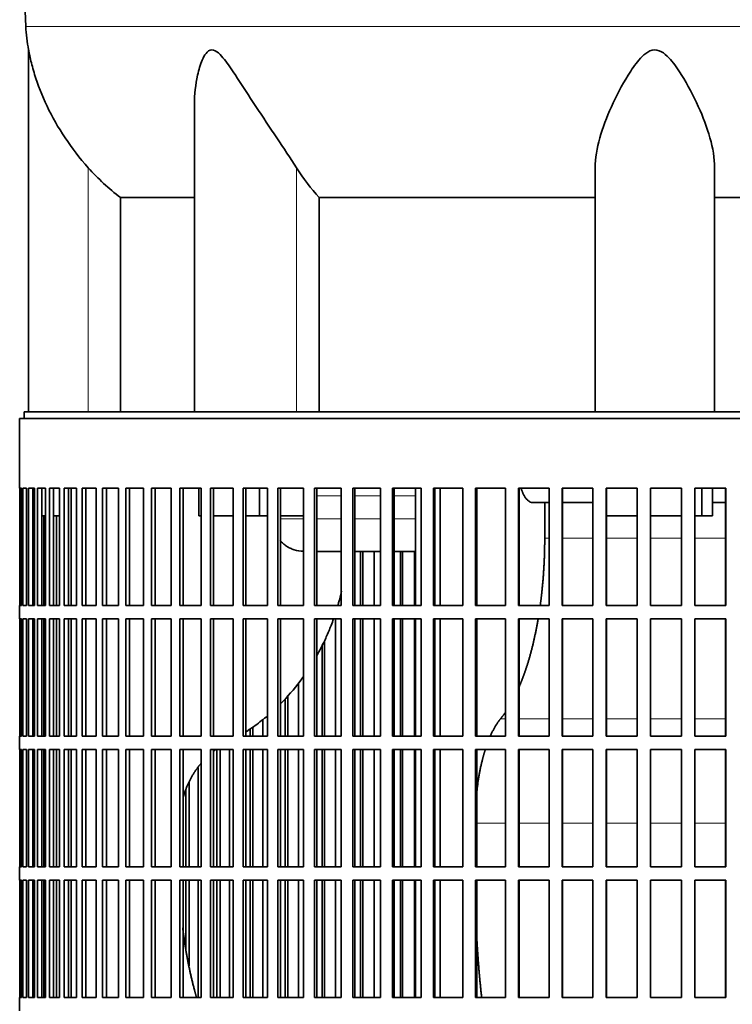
# Model space of a CAD drawing. Header units: millimetres. Extents: x 348 to 1239, y -1878 to 1712.
# Tile 17 of 28: x 862 to 1023, y -88 to 135. Entities that reach past the tile are written whole.
import ezdxf

# ---------------------------------------------------------------- set-up
doc = ezdxf.new("R2010")
doc.units = ezdxf.units.MM
for name, color, linetype in [('VSI344-454_FILTR', 7, 'Continuous'), ('VSI344-454_SUPPO', 7, 'Continuous'), ('VSI344_DIFFUSORE', 7, 'Continuous')]:
    doc.layers.add(name, color=color, linetype=linetype)

# ---------------------------------------------------------------- blocks, each defined once
blk = doc.blocks.new('SE3')
at = {"layer": 'VSI344-454_FILTR', "color": 7, "linetype": 'Continuous', "lineweight": 35}
for p, q in [((862.46, 44.73), (1139.43, 44.73)), ((862.46, 44.73), (862.46, 28.98)), ((862.47, 28.98), (862.46, 28.98)), ((862.47, 2.48), (862.47, 28.98)), ((862.52, 2.48), (862.52, 28.98)), ((862.52, 28.98), (862.89, 28.98)), ((862.89, 2.48), (862.89, 28.98)), ((863.15, 2.48), (863.15, 28.98)), ((863.15, 28.98), (864.01, 28.98)), ((864.01, 2.48), (864.01, 28.98)), ((864.47, 2.48), (864.47, 28.98)), ((864.47, 28.98), (865.81, 28.98)), ((865.45, 2.48), (865.45, 28.98)), ((865.81, 2.48), (865.81, 28.98)), ((866.49, 2.48), (866.49, 28.98)), ((866.49, 28.98), (868.31, 28.98)), ((867.45, 2.48), (867.45, 28.98)), ((868.31, 2.48), (868.31, 28.98)), ((869.18, 2.48), (869.18, 28.98)), ((869.18, 28.98), (871.47, 28.98)), ((870.12, 2.48), (870.12, 28.98)), ((871.47, 2.48), (871.47, 28.98)), ((872.54, 2.48), (872.54, 28.98)), ((872.54, 28.98), (875.29, 28.98)), ((873.46, 2.48), (873.46, 28.98)), ((875.29, 2.48), (875.29, 28.98)), ((876.55, 2.48), (876.55, 28.98)), ((876.55, 28.98), (879.74, 28.98)), ((877.44, 2.48), (877.44, 28.98)), ((879.74, 2.48), (879.74, 28.98)), ((881.19, 2.48), (881.19, 28.98)), ((881.19, 28.98), (884.81, 28.98)), ((882.04, 2.48), (882.04, 28.98)), ((884.81, 2.48), (884.81, 28.98)), ((886.43, 2.48), (886.43, 28.98)), ((886.43, 28.98), (890.47, 28.98)), ((887.25, 2.48), (887.25, 28.98)), ((890.47, 2.48), (890.47, 28.98)), ((892.26, 2.48), (892.26, 28.98)), ((892.26, 28.98), (896.69, 28.98)), ((893.04, 2.48), (893.04, 28.98)), ((896.69, 2.48), (896.69, 28.98)), ((898.65, 2.48), (898.65, 28.98)), ((898.65, 28.98), (903.45, 28.98)), ((899.38, 2.48), (899.38, 28.98)), ((903.45, 2.48), (903.45, 28.98)), ((905.55, 28.98), (910.7, 28.98)), ((905.55, 2.48), (905.55, 28.98)), ((906.24, 2.48), (906.24, 28.98)), ((910.7, 2.48), (910.7, 28.98)), ((912.95, 28.98), (918.42, 28.98)), ((912.95, 2.48), (912.95, 28.98)), ((913.58, 2.48), (913.58, 28.98)), ((918.42, 2.48), (918.42, 28.98)), ((920.8, 28.98), (926.56, 28.98)), ((920.8, 2.48), (920.8, 28.98)), ((921.37, 2.48), (921.37, 28.98)), ((926.56, 2.48), (926.56, 28.98)), ((929.06, 28.98), (935.09, 28.98)), ((929.06, 2.48), (929.06, 28.98)), ((929.58, 2.48), (929.58, 28.98)), ((935.09, 2.48), (935.09, 28.98)), ((937.7, 28.98), (943.97, 28.98)), ((937.7, 2.48), (937.7, 28.98)), ((938.16, 2.48), (938.16, 28.98)), ((943.97, 2.48), (943.97, 28.98)), ((946.67, 28.98), (953.15, 28.98)), ((946.67, 2.48), (946.67, 28.98)), ((947.06, 2.48), (947.06, 28.98)), ((953.15, 2.48), (953.15, 28.98)), ((955.93, 28.98), (962.59, 28.98)), ((955.93, 2.48), (955.93, 28.98)), ((956.26, 2.48), (956.26, 28.98)), ((962.59, 2.48), (962.59, 28.98)), ((965.44, 28.98), (972.23, 28.98)), ((965.44, 2.48), (965.44, 28.98)), ((965.7, 2.48), (965.7, 28.98)), ((972.23, 2.48), (972.23, 28.98)), ((975.14, 28.98), (982.04, 28.98)), ((975.14, 2.48), (975.14, 28.98)), ((975.33, 2.48), (975.33, 28.98)), ((982.04, 2.48), (982.04, 28.98)), ((984.99, 28.98), (991.97, 28.98)), ((984.99, 2.48), (984.99, 28.98)), ((985.11, 2.48), (985.11, 28.98)), ((991.97, 2.48), (991.97, 28.98)), ((994.94, 28.98), (1001.97, 28.98)), ((994.94, 2.48), (994.94, 28.98)), ((995, 2.48), (995, 28.98)), ((1001.97, 2.48), (1001.97, 28.98)), ((1004.95, 28.98), (1011.99, 28.98)), ((1004.95, 2.48), (1004.95, 28.98)), ((1011.97, 2.48), (1011.97, 28.98)), ((1011.99, 2.48), (1011.99, 28.98)), ((1014.96, 28.98), (1021.97, 28.98)), ((1014.96, 2.48), (1014.96, 28.98)), ((1021.88, 2.48), (1021.88, 28.98)), ((1021.97, 2.48), (1021.97, 28.98)), ((865.81, 2.48), (865.81, 22.73)), ((867.95, 2.48), (867.95, 22.73)), ((870.76, 2.48), (870.76, 22.73)), ((939.49, 2.48), (939.49, 14.73)), ((939.98, 2.48), (939.98, 14.73)), ((942.57, 2.48), (942.57, 14.73)), ((948.52, 2.48), (948.52, 14.73)), ((948.95, 2.48), (948.95, 14.73)), ((951.63, 2.48), (951.63, 14.73)), ((862.47, 2.48), (862.46, 2.48)), ((862.46, 2.48), (862.46, -0.52)), ((862.52, 2.48), (862.89, 2.48)), ((863.15, 2.48), (864.01, 2.48)), ((864.47, 2.48), (865.81, 2.48)), ((866.49, 2.48), (868.31, 2.48)), ((869.18, 2.48), (871.47, 2.48)), ((872.54, 2.48), (875.29, 2.48)), ((876.55, 2.48), (879.74, 2.48)), ((881.19, 2.48), (884.81, 2.48)), ((886.43, 2.48), (890.47, 2.48)), ((892.26, 2.48), (896.69, 2.48)), ((898.65, 2.48), (903.45, 2.48)), ((905.55, 2.48), (910.7, 2.48)), ((912.95, 2.48), (918.42, 2.48)), ((920.8, 2.48), (926.56, 2.48)), ((929.06, 2.48), (935.09, 2.48)), ((937.7, 2.48), (943.97, 2.48)), ((946.67, 2.48), (953.15, 2.48)), ((955.93, 2.48), (962.59, 2.48)), ((965.44, 2.48), (972.23, 2.48)), ((975.14, 2.48), (982.04, 2.48)), ((984.99, 2.48), (991.97, 2.48)), ((994.94, 2.48), (1001.97, 2.48)), ((1004.95, 2.48), (1011.99, 2.48)), ((1014.96, 2.48), (1021.97, 2.48)), ((862.47, -0.52), (862.46, -0.52)), ((862.47, -27.02), (862.47, -0.52)), ((862.52, -27.02), (862.52, -0.52)), ((862.52, -0.52), (862.89, -0.52)), ((862.89, -27.02), (862.89, -0.52)), ((863.15, -27.02), (863.15, -0.52)), ((863.15, -0.52), (864.01, -0.52)), ((864.01, -27.02), (864.01, -0.52)), ((864.47, -27.02), (864.47, -0.52)), ((864.47, -0.52), (865.81, -0.52)), ((865.45, -27.02), (865.45, -0.52)), ((865.81, -27.02), (865.81, -0.52)), ((865.81, -27.02), (865.81, -0.52)), ((866.49, -27.02), (866.49, -0.52)), ((866.49, -0.52), (868.31, -0.52)), ((867.45, -27.02), (867.45, -0.52)), ((867.95, -27.02), (867.95, -0.52)), ((868.31, -27.02), (868.31, -0.52)), ((869.18, -27.02), (869.18, -0.52)), ((869.18, -0.52), (871.47, -0.52)), ((870.12, -27.02), (870.12, -0.52)), ((870.76, -27.02), (870.76, -0.52)), ((871.47, -27.02), (871.47, -0.52)), ((872.54, -27.02), (872.54, -0.52)), ((872.54, -0.52), (875.29, -0.52)), ((873.46, -27.02), (873.46, -0.52)), ((875.29, -27.02), (875.29, -0.52)), ((876.55, -27.02), (876.55, -0.52)), ((876.55, -0.52), (879.74, -0.52)), ((877.44, -27.02), (877.44, -0.52)), ((879.74, -27.02), (879.74, -0.52)), ((881.19, -27.02), (881.19, -0.52)), ((881.19, -0.52), (884.81, -0.52)), ((882.04, -27.02), (882.04, -0.52)), ((884.81, -27.02), (884.81, -0.52)), ((886.43, -27.02), (886.43, -0.52)), ((886.43, -0.52), (890.47, -0.52)), ((887.25, -27.02), (887.25, -0.52)), ((890.47, -27.02), (890.47, -0.52)), ((892.26, -27.02), (892.26, -0.52)), ((892.26, -0.52), (896.69, -0.52)), ((893.04, -27.02), (893.04, -0.52)), ((896.69, -27.02), (896.69, -0.52)), ((898.65, -27.02), (898.65, -0.52)), ((898.65, -0.52), (903.45, -0.52)), ((899.38, -27.02), (899.38, -0.52)), ((903.45, -27.02), (903.45, -0.52)), ((905.55, -0.52), (910.7, -0.52)), ((905.55, -27.02), (905.55, -0.52)), ((906.24, -27.02), (906.24, -0.52)), ((910.7, -27.02), (910.7, -0.52)), ((912.95, -0.52), (918.42, -0.52)), ((912.95, -27.02), (912.95, -0.52)), ((913.58, -27.02), (913.58, -0.52)), ((918.42, -27.02), (918.42, -0.52)), ((920.8, -0.52), (926.56, -0.52)), ((920.8, -27.02), (920.8, -0.52)), ((921.37, -27.02), (921.37, -0.52)), ((926.56, -27.02), (926.56, -0.52)), ((929.06, -0.52), (935.09, -0.52)), ((929.06, -27.02), (929.06, -0.52)), ((929.58, -27.02), (929.58, -0.52)), ((933.82, -27.02), (933.82, -0.52)), ((935.09, -27.02), (935.09, -0.52)), ((937.7, -0.52), (943.97, -0.52)), ((937.7, -27.02), (937.7, -0.52)), ((938.16, -27.02), (938.16, -0.52)), ((939.49, -27.02), (939.49, -0.52)), ((939.98, -27.02), (939.98, -0.52)), ((942.57, -27.02), (942.57, -0.52)), ((943.97, -27.02), (943.97, -0.52)), ((946.67, -0.52), (953.15, -0.52)), ((946.67, -27.02), (946.67, -0.52)), ((947.06, -27.02), (947.06, -0.52)), ((948.52, -27.02), (948.52, -0.52)), ((948.95, -27.02), (948.95, -0.52)), ((951.63, -27.02), (951.63, -0.52)), ((953.15, -27.02), (953.15, -0.52)), ((955.93, -0.52), (962.59, -0.52)), ((955.93, -27.02), (955.93, -0.52)), ((956.26, -27.02), (956.26, -0.52)), ((962.59, -27.02), (962.59, -0.52)), ((965.44, -0.52), (972.23, -0.52)), ((965.44, -27.02), (965.44, -0.52)), ((965.7, -27.02), (965.7, -0.52)), ((972.23, -27.02), (972.23, -0.52)), ((975.14, -0.52), (982.04, -0.52)), ((975.14, -27.02), (975.14, -0.52)), ((975.33, -27.02), (975.33, -0.52)), ((982.04, -27.02), (982.04, -0.52)), ((984.99, -0.52), (991.97, -0.52)), ((984.99, -27.02), (984.99, -0.52)), ((985.11, -27.02), (985.11, -0.52)), ((991.97, -27.02), (991.97, -0.52)), ((994.94, -0.52), (1001.97, -0.52)), ((994.94, -27.02), (994.94, -0.52)), ((995, -27.02), (995, -0.52)), ((1001.97, -27.02), (1001.97, -0.52)), ((1004.95, -0.52), (1011.99, -0.52)), ((1004.95, -27.02), (1004.95, -0.52)), ((1011.97, -27.02), (1011.97, -0.52)), ((1011.99, -27.02), (1011.99, -0.52)), ((1014.96, -0.52), (1021.97, -0.52)), ((1014.96, -27.02), (1014.96, -0.52)), ((1021.88, -27.02), (1021.88, -0.52)), ((1021.97, -27.02), (1021.97, -0.52)), ((930.78, -27.02), (930.78, -6.56)), ((931.33, -27.02), (931.33, -5.45)), ((925.43, -27.02), (925.43, -15.06)), ((922.44, -27.02), (922.44, -18.53)), ((923.04, -27.02), (923.04, -17.91)), ((917.42, -27.02), (917.42, -23.22)), ((914.5, -27.02), (914.5, -25.38)), ((915.16, -27.02), (915.16, -24.94)), ((862.47, -27.02), (862.46, -27.02)), ((862.46, -27.02), (862.46, -30.02)), ((862.52, -27.02), (862.89, -27.02)), ((863.15, -27.02), (864.01, -27.02)), ((864.47, -27.02), (865.81, -27.02)), ((866.49, -27.02), (868.31, -27.02)), ((869.18, -27.02), (871.47, -27.02)), ((872.54, -27.02), (875.29, -27.02)), ((876.55, -27.02), (879.74, -27.02)), ((881.19, -27.02), (884.81, -27.02)), ((886.43, -27.02), (890.47, -27.02)), ((892.26, -27.02), (896.69, -27.02)), ((898.65, -27.02), (903.45, -27.02)), ((905.55, -27.02), (910.7, -27.02)), ((912.95, -27.02), (918.42, -27.02)), ((920.8, -27.02), (926.56, -27.02)), ((929.06, -27.02), (935.09, -27.02)), ((937.7, -27.02), (943.97, -27.02)), ((946.67, -27.02), (953.15, -27.02)), ((955.93, -27.02), (962.59, -27.02)), ((965.44, -27.02), (972.23, -27.02)), ((975.14, -27.02), (982.04, -27.02)), ((984.99, -27.02), (991.97, -27.02)), ((994.94, -27.02), (1001.97, -27.02)), ((1004.95, -27.02), (1011.99, -27.02)), ((1014.96, -27.02), (1021.97, -27.02)), ((862.47, -30.02), (862.46, -30.02)), ((862.47, -56.52), (862.47, -30.02)), ((862.52, -56.52), (862.52, -30.02)), ((862.52, -30.02), (862.89, -30.02)), ((862.89, -56.52), (862.89, -30.02)), ((863.15, -56.52), (863.15, -30.02)), ((863.15, -30.02), (864.01, -30.02)), ((864.01, -56.52), (864.01, -30.02)), ((864.47, -56.52), (864.47, -30.02)), ((864.47, -30.02), (865.81, -30.02)), ((865.45, -56.52), (865.45, -30.02)), ((865.81, -56.52), (865.81, -30.02)), ((865.81, -56.52), (865.81, -30.02)), ((866.49, -56.52), (866.49, -30.02)), ((866.49, -30.02), (868.31, -30.02)), ((867.45, -56.52), (867.45, -30.02)), ((867.95, -56.52), (867.95, -30.02)), ((868.31, -56.52), (868.31, -30.02)), ((869.18, -56.52), (869.18, -30.02)), ((869.18, -30.02), (871.47, -30.02)), ((870.12, -56.52), (870.12, -30.02)), ((870.76, -56.52), (870.76, -30.02)), ((871.47, -56.52), (871.47, -30.02)), ((872.54, -56.52), (872.54, -30.02)), ((872.54, -30.02), (875.29, -30.02)), ((873.46, -56.52), (873.46, -30.02)), ((875.29, -56.52), (875.29, -30.02)), ((876.55, -56.52), (876.55, -30.02)), ((876.55, -30.02), (879.74, -30.02)), ((877.44, -56.52), (877.44, -30.02)), ((879.74, -56.52), (879.74, -30.02)), ((881.19, -56.52), (881.19, -30.02)), ((881.19, -30.02), (884.81, -30.02)), ((882.04, -56.52), (882.04, -30.02)), ((884.81, -56.52), (884.81, -30.02)), ((886.43, -56.52), (886.43, -30.02)), ((886.43, -30.02), (890.47, -30.02)), ((887.25, -56.52), (887.25, -30.02)), ((890.47, -56.52), (890.47, -30.02)), ((892.26, -56.52), (892.26, -30.02)), ((892.26, -30.02), (896.69, -30.02)), ((893.04, -56.52), (893.04, -30.02)), ((896.69, -56.52), (896.69, -30.02)), ((898.65, -56.52), (898.65, -30.02)), ((898.65, -30.02), (903.45, -30.02)), ((899.38, -56.52), (899.38, -30.02)), ((903.45, -56.52), (903.45, -30.02)), ((905.55, -30.02), (910.7, -30.02)), ((905.55, -56.52), (905.55, -30.02)), ((906.24, -56.52), (906.24, -30.02)), ((907.01, -56.52), (907.01, -30.02)), ((907.72, -56.52), (907.72, -30.02)), ((909.85, -56.52), (909.85, -30.02)), ((910.7, -56.52), (910.7, -30.02)), ((912.95, -30.02), (918.42, -30.02)), ((912.95, -56.52), (912.95, -30.02)), ((913.58, -56.52), (913.58, -30.02)), ((914.5, -56.52), (914.5, -30.02)), ((915.16, -56.52), (915.16, -30.02)), ((917.42, -56.52), (917.42, -30.02)), ((918.42, -56.52), (918.42, -30.02)), ((920.8, -30.02), (926.56, -30.02)), ((920.8, -56.52), (920.8, -30.02)), ((921.37, -56.52), (921.37, -30.02)), ((922.44, -56.52), (922.44, -30.02)), ((923.04, -56.52), (923.04, -30.02)), ((925.43, -56.52), (925.43, -30.02)), ((926.56, -56.52), (926.56, -30.02)), ((929.06, -30.02), (935.09, -30.02)), ((929.06, -56.52), (929.06, -30.02)), ((929.58, -56.52), (929.58, -30.02)), ((930.78, -56.52), (930.78, -30.02)), ((931.33, -56.52), (931.33, -30.02)), ((933.82, -56.52), (933.82, -30.02)), ((935.09, -56.52), (935.09, -30.02)), ((937.7, -30.02), (943.97, -30.02)), ((937.7, -56.52), (937.7, -30.02)), ((938.16, -56.52), (938.16, -30.02)), ((939.49, -56.52), (939.49, -30.02)), ((939.98, -56.52), (939.98, -30.02)), ((942.57, -56.52), (942.57, -30.02)), ((943.97, -56.52), (943.97, -30.02)), ((946.67, -30.02), (953.15, -30.02)), ((946.67, -56.52), (946.67, -30.02)), ((947.06, -56.52), (947.06, -30.02)), ((948.52, -56.52), (948.52, -30.02)), ((948.95, -56.52), (948.95, -30.02)), ((951.63, -56.52), (951.63, -30.02)), ((953.15, -56.52), (953.15, -30.02)), ((955.93, -30.02), (962.59, -30.02)), ((955.93, -56.52), (955.93, -30.02)), ((956.26, -56.52), (956.26, -30.02)), ((962.59, -56.52), (962.59, -30.02)), ((965.44, -30.02), (972.23, -30.02)), ((965.44, -56.52), (965.44, -30.02)), ((965.7, -56.52), (965.7, -30.02)), ((972.23, -56.52), (972.23, -30.02)), ((975.14, -30.02), (982.04, -30.02)), ((975.14, -56.52), (975.14, -30.02)), ((975.33, -56.52), (975.33, -30.02)), ((982.04, -56.52), (982.04, -30.02)), ((984.99, -30.02), (991.97, -30.02)), ((984.99, -56.52), (984.99, -30.02)), ((985.11, -56.52), (985.11, -30.02)), ((991.97, -56.52), (991.97, -30.02)), ((994.94, -30.02), (1001.97, -30.02)), ((994.94, -56.52), (994.94, -30.02)), ((995, -56.52), (995, -30.02)), ((1001.97, -56.52), (1001.97, -30.02)), ((1004.95, -30.02), (1011.99, -30.02)), ((1004.95, -56.52), (1004.95, -30.02)), ((1011.97, -56.52), (1011.97, -30.02)), ((1011.99, -56.52), (1011.99, -30.02)), ((1014.96, -30.02), (1021.97, -30.02)), ((1014.96, -56.52), (1014.96, -30.02)), ((1021.88, -56.52), (1021.88, -30.02)), ((1021.97, -56.52), (1021.97, -30.02)), ((902.75, -56.52), (902.75, -34.05)), ((900.76, -56.52), (900.76, -37.34)), ((900, -56.52), (900, -39.09)), ((862.47, -56.52), (862.46, -56.52)), ((862.46, -56.52), (862.46, -59.52)), ((862.52, -56.52), (862.89, -56.52)), ((863.15, -56.52), (864.01, -56.52)), ((864.47, -56.52), (865.81, -56.52)), ((866.49, -56.52), (868.31, -56.52)), ((869.18, -56.52), (871.47, -56.52)), ((872.54, -56.52), (875.29, -56.52)), ((876.55, -56.52), (879.74, -56.52)), ((881.19, -56.52), (884.81, -56.52)), ((886.43, -56.52), (890.47, -56.52)), ((892.26, -56.52), (896.69, -56.52)), ((898.65, -56.52), (903.45, -56.52)), ((905.55, -56.52), (910.7, -56.52)), ((912.95, -56.52), (918.42, -56.52)), ((920.8, -56.52), (926.56, -56.52)), ((929.06, -56.52), (935.09, -56.52)), ((937.7, -56.52), (943.97, -56.52)), ((946.67, -56.52), (953.15, -56.52)), ((955.93, -56.52), (962.59, -56.52)), ((965.44, -56.52), (972.23, -56.52)), ((975.14, -56.52), (982.04, -56.52)), ((984.99, -56.52), (991.97, -56.52)), ((994.94, -56.52), (1001.97, -56.52)), ((1004.95, -56.52), (1011.99, -56.52)), ((1014.96, -56.52), (1021.97, -56.52)), ((862.47, -59.52), (862.46, -59.52)), ((862.47, -86.02), (862.47, -59.52)), ((862.52, -86.02), (862.52, -59.52)), ((862.52, -59.52), (862.89, -59.52)), ((862.89, -86.02), (862.89, -59.52)), ((863.15, -86.02), (863.15, -59.52)), ((863.15, -59.52), (864.01, -59.52)), ((864.01, -86.02), (864.01, -59.52)), ((864.47, -86.02), (864.47, -59.52)), ((864.47, -59.52), (865.81, -59.52)), ((865.45, -86.02), (865.45, -59.52)), ((865.81, -86.02), (865.81, -59.52)), ((865.81, -86.02), (865.81, -59.52)), ((866.49, -86.02), (866.49, -59.52)), ((866.49, -59.52), (868.31, -59.52)), ((867.45, -86.02), (867.45, -59.52)), ((867.95, -86.02), (867.95, -59.52)), ((868.31, -86.02), (868.31, -59.52)), ((869.18, -86.02), (869.18, -59.52)), ((869.18, -59.52), (871.47, -59.52)), ((870.12, -86.02), (870.12, -59.52)), ((870.76, -86.02), (870.76, -59.52)), ((871.47, -86.02), (871.47, -59.52)), ((872.54, -86.02), (872.54, -59.52)), ((872.54, -59.52), (875.29, -59.52)), ((873.46, -86.02), (873.46, -59.52)), ((875.29, -86.02), (875.29, -59.52)), ((876.55, -86.02), (876.55, -59.52)), ((876.55, -59.52), (879.74, -59.52)), ((877.44, -86.02), (877.44, -59.52)), ((879.74, -86.02), (879.74, -59.52)), ((881.19, -86.02), (881.19, -59.52)), ((881.19, -59.52), (884.81, -59.52)), ((882.04, -86.02), (882.04, -59.52)), ((884.81, -86.02), (884.81, -59.52)), ((886.43, -86.02), (886.43, -59.52)), ((886.43, -59.52), (890.47, -59.52)), ((887.25, -86.02), (887.25, -59.52)), ((890.47, -86.02), (890.47, -59.52)), ((892.26, -86.02), (892.26, -59.52)), ((892.26, -59.52), (896.69, -59.52)), ((893.04, -86.02), (893.04, -59.52)), ((896.69, -86.02), (896.69, -59.52)), ((898.65, -86.02), (898.65, -59.52)), ((898.65, -59.52), (903.45, -59.52)), ((899.38, -86.02), (899.38, -59.52)), ((900, -75.09), (900, -59.52)), ((900.76, -78.85), (900.76, -59.52)), ((902.75, -86.02), (902.75, -59.52)), ((903.45, -86.02), (903.45, -59.52)), ((905.55, -59.52), (910.7, -59.52)), ((905.55, -86.02), (905.55, -59.52)), ((906.24, -86.02), (906.24, -59.52)), ((907.01, -86.02), (907.01, -59.52)), ((907.72, -86.02), (907.72, -59.52)), ((909.85, -86.02), (909.85, -59.52)), ((910.7, -86.02), (910.7, -59.52)), ((912.95, -59.52), (918.42, -59.52)), ((912.95, -86.02), (912.95, -59.52)), ((913.58, -86.02), (913.58, -59.52)), ((914.5, -86.02), (914.5, -59.52)), ((915.16, -86.02), (915.16, -59.52)), ((917.42, -86.02), (917.42, -59.52)), ((918.42, -86.02), (918.42, -59.52)), ((920.8, -59.52), (926.56, -59.52)), ((920.8, -86.02), (920.8, -59.52)), ((921.37, -86.02), (921.37, -59.52)), ((922.44, -86.02), (922.44, -59.52)), ((923.04, -86.02), (923.04, -59.52)), ((925.43, -86.02), (925.43, -59.52)), ((926.56, -86.02), (926.56, -59.52)), ((929.06, -59.52), (935.09, -59.52)), ((929.06, -86.02), (929.06, -59.52)), ((929.58, -86.02), (929.58, -59.52)), ((930.78, -86.02), (930.78, -59.52)), ((931.33, -86.02), (931.33, -59.52)), ((933.82, -86.02), (933.82, -59.52)), ((935.09, -86.02), (935.09, -59.52)), ((937.7, -59.52), (943.97, -59.52)), ((937.7, -86.02), (937.7, -59.52)), ((938.16, -86.02), (938.16, -59.52)), ((939.49, -86.02), (939.49, -59.52)), ((939.98, -86.02), (939.98, -59.52)), ((942.57, -86.02), (942.57, -59.52)), ((943.97, -86.02), (943.97, -59.52)), ((946.67, -59.52), (953.15, -59.52)), ((946.67, -86.02), (946.67, -59.52)), ((947.06, -86.02), (947.06, -59.52)), ((948.52, -86.02), (948.52, -59.52)), ((948.95, -86.02), (948.95, -59.52)), ((951.63, -86.02), (951.63, -59.52)), ((953.15, -86.02), (953.15, -59.52)), ((955.93, -59.52), (962.59, -59.52)), ((955.93, -86.02), (955.93, -59.52)), ((956.26, -86.02), (956.26, -59.52)), ((962.59, -86.02), (962.59, -59.52)), ((965.44, -59.52), (972.23, -59.52)), ((965.44, -86.02), (965.44, -59.52)), ((965.7, -86.02), (965.7, -59.52)), ((972.23, -86.02), (972.23, -59.52)), ((975.14, -59.52), (982.04, -59.52)), ((975.14, -86.02), (975.14, -59.52)), ((975.33, -86.02), (975.33, -59.52)), ((982.04, -86.02), (982.04, -59.52)), ((984.99, -59.52), (991.97, -59.52)), ((984.99, -86.02), (984.99, -59.52)), ((985.11, -86.02), (985.11, -59.52)), ((991.97, -86.02), (991.97, -59.52)), ((994.94, -59.52), (1001.97, -59.52)), ((994.94, -86.02), (994.94, -59.52)), ((995, -86.02), (995, -59.52)), ((1001.97, -86.02), (1001.97, -59.52)), ((1004.95, -59.52), (1011.99, -59.52)), ((1004.95, -86.02), (1004.95, -59.52)), ((1011.97, -86.02), (1011.97, -59.52)), ((1011.99, -86.02), (1011.99, -59.52)), ((1014.96, -59.52), (1021.97, -59.52)), ((1014.96, -86.02), (1014.96, -59.52)), ((1021.88, -86.02), (1021.88, -59.52)), ((1021.97, -86.02), (1021.97, -59.52)), ((862.47, -86.02), (862.46, -86.02)), ((862.46, -86.02), (862.46, -89.02)), ((862.52, -86.02), (862.89, -86.02)), ((863.15, -86.02), (864.01, -86.02)), ((864.47, -86.02), (865.81, -86.02)), ((866.49, -86.02), (868.31, -86.02)), ((869.18, -86.02), (871.47, -86.02)), ((872.54, -86.02), (875.29, -86.02)), ((876.55, -86.02), (879.74, -86.02)), ((881.19, -86.02), (884.81, -86.02)), ((886.43, -86.02), (890.47, -86.02)), ((892.26, -86.02), (896.69, -86.02)), ((898.65, -86.02), (903.45, -86.02)), ((905.55, -86.02), (910.7, -86.02)), ((912.95, -86.02), (918.42, -86.02)), ((920.8, -86.02), (926.56, -86.02)), ((929.06, -86.02), (935.09, -86.02)), ((937.7, -86.02), (943.97, -86.02)), ((946.67, -86.02), (953.15, -86.02)), ((955.93, -86.02), (962.59, -86.02)), ((965.44, -86.02), (972.23, -86.02)), ((975.14, -86.02), (982.04, -86.02)), ((984.99, -86.02), (991.97, -86.02)), ((994.94, -86.02), (1001.97, -86.02)), ((1004.95, -86.02), (1011.99, -86.02)), ((1014.96, -86.02), (1021.97, -86.02))]:
    blk.add_line(p, q, dxfattribs=at)
at = {"layer": 'VSI344-454_SUPPO', "color": 7, "linetype": 'Continuous', "lineweight": 35}
for p, q in [((863.46, 44.73), (863.46, 46.23)), ((863.46, 46.23), (1140.23, 46.23)), ((874.12, 2.48), (874.12, 28.98)), ((902.9, 22.73), (902.9, 28.98)), ((916.66, 22.73), (916.66, 28.98)), ((951.89, 2.48), (951.89, 28.98)), ((957.49, 2.48), (957.49, 28.98)), ((1016.58, 22.73), (1016.58, 28.98)), ((1018.99, 22.73), (1018.99, 28.98)), ((982.04, 25.73), (978.39, 25.73)), ((981.07, 17.73), (981.07, 25.73)), ((991.97, 25.73), (985.11, 25.73)), ((1021.88, 25.73), (1018.99, 25.73)), ((865.45, 22.73), (865.81, 22.73)), ((867.45, 22.73), (868.31, 22.73)), ((870.12, 22.73), (871.47, 22.73)), ((902.9, 22.73), (903.45, 22.73)), ((906.24, 22.73), (910.7, 22.73)), ((913.58, 22.73), (916.66, 22.73)), ((916.66, 22.73), (918.42, 22.73)), ((921.37, 22.73), (926.56, 22.73)), ((995, 22.73), (1001.97, 22.73)), ((1004.95, 22.73), (1011.97, 22.73)), ((1014.96, 22.73), (1016.58, 22.73)), ((1016.58, 22.73), (1018.99, 22.73)), ((929.58, 14.73), (935.09, 14.73)), ((938.16, 14.73), (943.97, 14.73)), ((947.06, 14.73), (951.89, 14.73)), ((874.12, -27.02), (874.12, -0.52)), ((951.89, -27.02), (951.89, -0.52)), ((957.49, -27.02), (957.49, -0.52)), ((874.12, -56.52), (874.12, -30.02)), ((951.89, -56.52), (951.89, -30.02)), ((957.49, -56.52), (957.49, -30.02)), ((874.12, -86.02), (874.12, -59.52)), ((951.89, -86.02), (951.89, -59.52)), ((957.49, -86.02), (957.49, -59.52))]:
    blk.add_line(p, q, dxfattribs=at)
at = {"layer": 'VSI344-454_SUPPO', "color": 4, "linetype": 'Continuous', "lineweight": 9}
for p, q in [((935.09, 27.26), (929.58, 27.26)), ((943.97, 27.26), (938.16, 27.26)), ((951.89, 27.26), (947.06, 27.26)), ((921.37, 22.04), (926.56, 22.04)), ((929.58, 22.04), (935.09, 22.04)), ((938.16, 22.04), (943.97, 22.04)), ((947.06, 22.04), (951.89, 22.04)), ((981.07, 17.73), (982.04, 17.73)), ((985.11, 17.73), (991.97, 17.73)), ((995, 17.73), (1001.97, 17.73)), ((1004.95, 17.73), (1011.97, 17.73)), ((1014.96, 17.73), (1021.88, 17.73)), ((971.1, -23.05), (972.23, -23.05)), ((975.33, -23.05), (982.04, -23.05)), ((985.11, -23.05), (991.97, -23.05)), ((995, -23.05), (1001.97, -23.05)), ((1004.95, -23.05), (1011.97, -23.05)), ((1014.96, -23.05), (1021.88, -23.05)), ((965.7, -46.62), (972.23, -46.62)), ((975.33, -46.62), (982.04, -46.62)), ((985.11, -46.62), (991.97, -46.62)), ((995, -46.62), (1001.97, -46.62)), ((1004.95, -46.62), (1011.97, -46.62)), ((1014.96, -46.62), (1021.88, -46.62))]:
    blk.add_line(p, q, dxfattribs=at)
at = {"layer": 'VSI344-454_SUPPO', "color": 7, "linetype": 'Continuous', "lineweight": 35}
for points, degree, knots in [([(975.73, 28.98), (975.73, 28.97), (975.76, 28.89), (975.81, 28.73), (975.9, 28.5), (975.98, 28.27), (976.07, 28.06), (976.17, 27.82), (976.29, 27.57), (976.44, 27.3), (976.59, 27.04), (976.75, 26.8), (976.93, 26.57), (977.11, 26.37), (977.3, 26.18), (977.5, 26.03), (977.71, 25.9), (977.93, 25.81), (978.16, 25.75), (978.31, 25.74), (978.39, 25.73)], 3, [0.3484291, 0.3484291, 0.3484291, 0.3484291, 0.3502935, 0.3759894, 0.4017757, 0.4276525, 0.4536199, 0.4796779, 0.5164483, 0.5544168, 0.5935835, 0.6339485, 0.6755117, 0.7182732, 0.7622329, 0.8073906, 0.8537464, 0.9013, 0.9500512, 1, 1, 1, 1]), ([(921.32, 17.15), (921.32, 17.15), (921.53, 16.91), (921.98, 16.47), (922.74, 15.89), (923.56, 15.42), (924.81, 14.91), (925.85, 14.74), (926.56, 14.74)], 3, [0.2627974, 0.2627974, 0.2627974, 0.2627974, 0.2631364, 0.3099596, 0.3576304, 0.4061488, 0.4555148, 0.5652048, 0.5652048, 0.5652048, 0.5652048]), ([(980.04, 2.45), (980.23, 3.77), (980.38, 5.13), (980.72, 8.2), (980.9, 11.37), (981.07, 14.53), (981.07, 17.73)], 2, [0.6946638, 0.6946638, 0.6946638, 0.75, 0.75, 0.875, 0.875, 1, 1, 1]), ([(935.16, 5.74), (935.16, 5.72), (934.96, 4.85), (934.69, 3.76), (934.39, 2.7), (934.33, 2.48)], 3, [0.20939159, 0.20939159, 0.20939159, 0.20939159, 0.21029258, 0.25575259, 0.26772218, 0.26772218, 0.26772218, 0.26772218]), ([(933.36, -0.52), (933.19, -1.01), (932.68, -2.38), (931.75, -4.6), (930.66, -6.87), (929.9, -8.27), (929.59, -8.83)], 3, [0.3227065, 0.3227065, 0.3227065, 0.3227065, 0.350074, 0.3989353, 0.4489304, 0.4829363, 0.4829363, 0.4829363, 0.4829363]), ([(975.34, -15.76), (976.17, -13.8), (976.91, -11.57), (977.71, -9.15), (978.37, -6.45), (979.02, -3.76), (979.53, -0.85), (979.56, -0.69), (979.59, -0.53)], 2, [0.2602896, 0.2602896, 0.2602896, 0.375, 0.375, 0.5, 0.5, 0.625, 0.625, 0.6319131, 0.6319131, 0.6319131]), ([(926.58, -13.54), (926.32, -13.9), (924.73, -16.07), (922.97, -18.09), (921.4, -19.66)], 3, [0.5820331, 0.5820331, 0.5820331, 0.5820331, 0.6055217, 0.7255565, 0.7255565, 0.7255565, 0.7255565]), ([(918.45, -22.39), (918.01, -22.76), (916.6, -23.92), (914.97, -25.1), (913.76, -25.9), (913.59, -26.01)], 3, [0.7982019, 0.7982019, 0.7982019, 0.7982019, 0.8292841, 0.897392, 0.9085779, 0.9085779, 0.9085779, 0.9085779]), ([(965.68, -39.94), (965.71, -39.65), (965.75, -39.36), (966.14, -35.78), (966.91, -32.65), (967.25, -31.26), (967.65, -30)], 2, [0.2294074, 0.2294074, 0.2294074, 0.25, 0.25, 0.5, 0.5, 0.6111069, 0.6111069, 0.6111069]), ([(899.37, -40.92), (900.12, -38.2), (901.5, -35.87), (902.35, -34.42), (903.42, -33.15)], 2, [0.2553084, 0.2553084, 0.2553084, 0.5, 0.5, 0.6516471, 0.6516471, 0.6516471]), ([(902.42, -86.03), (902.19, -85.21), (901.97, -84.38), (900.3, -78.07), (899.45, -71.54), (899.37, -70.92), (899.29, -70.29)], 2, [0.4670759, 0.4670759, 0.4670759, 0.5, 0.5, 0.75, 0.75, 0.774031, 0.774031, 0.774031]), ([(966.83, -86.02), (966.09, -79.31), (965.72, -72.38), (965.69, -71.77), (965.66, -71.15)], 2, [0.5003121, 0.5003121, 0.5003121, 0.75, 0.75, 0.7721704, 0.7721704, 0.7721704])]:
    blk.add_open_spline(points, degree=degree, knots=knots, dxfattribs=at)
for points in [[(971.1, -23.05), (971.69, -22.34), (972.25, -21.51)], [(968.77, -27.01), (969.83, -24.6), (971.1, -23.05)], [(906.21, -30.44), (906.5, -30.22), (906.79, -30)]]:
    blk.add_open_spline(points, degree=2, dxfattribs=at)
at = {"layer": 'VSI344_DIFFUSORE', "color": 4, "linetype": 'Continuous', "lineweight": 9}
for p, q in [((1141.76, 133.24), (863.83, 133.24)), ((877.96, 46.23), (877.96, 101.34)), ((925, 46.23), (925, 101.34))]:
    blk.add_line(p, q, dxfattribs=at)
at = {"layer": 'VSI344_DIFFUSORE', "color": 7, "linetype": 'Continuous', "lineweight": 35}
for p, q in [((864.46, 127.95), (864.46, 46.23)), ((901.95, 115.73), (901.95, 46.23)), ((992.46, 46.23), (992.46, 101.34)), ((1019.46, 46.23), (1019.46, 101.34)), ((885.22, 94.61), (901.95, 94.61)), ((885.22, 46.23), (885.22, 94.61)), ((930.13, 94.61), (992.46, 94.61)), ((930.13, 46.23), (930.13, 94.61)), ((1019.46, 94.61), (1081.8, 94.61))]:
    blk.add_line(p, q, dxfattribs=at)
for centre, radius, start, end in [((913.64, 136.67), 49.92, 152.418, 183.9452), ((917.21, 136.92), 53.5, 183.9452, 189.6558)]:
    blk.add_arc(centre, radius, start, end, dxfattribs=at)
for points, knots in [([(877.96, 101.34), (876.02, 103.51), (874.28, 105.76), (871.15, 110.43), (869.79, 112.83), (867.51, 117.61), (866.57, 120.03), (865.47, 123.59), (865.16, 124.77), (864.79, 126.37), (864.68, 126.88), (864.52, 127.66), (864.47, 127.94), (864.46, 127.95)], [0, 0, 0, 0, 0.125, 0.125, 0.25, 0.25, 0.375, 0.375, 0.4375, 0.4375, 0.46875, 0.46875, 0.4975138, 0.4975138, 0.4975138, 0.4975138]), ([(925, 101.34), (923.63, 103.5), (922.12, 105.75), (918.98, 110.41), (917.38, 112.8), (914.23, 117.57), (912.69, 119.98), (910.33, 123.54), (909.54, 124.71), (908.28, 126.31), (907.85, 126.82), (906.89, 127.66), (906.35, 127.97), (905.34, 127.92), (904.9, 127.57), (904.22, 126.71), (903.95, 126.19), (903.24, 124.58), (902.91, 123.41), (902.18, 120.11), (901.95, 117.91), (901.95, 115.73)], [0, 0, 0, 0, 0.125, 0.125, 0.25, 0.25, 0.375, 0.375, 0.4375, 0.4375, 0.46875, 0.46875, 0.5, 0.5, 0.53125, 0.53125, 0.5625, 0.5625, 0.625, 0.625, 0.7389823, 0.7389823, 0.7389823, 0.7389823]), ([(1019.46, 101.34), (1019.46, 103.5), (1019.06, 105.75), (1017.75, 110.41), (1016.84, 112.8), (1014.67, 117.57), (1013.42, 119.98), (1011.19, 123.54), (1010.39, 124.71), (1008.99, 126.31), (1008.48, 126.82), (1007.3, 127.66), (1006.6, 127.97), (1005.15, 127.92), (1004.47, 127.57), (1003.32, 126.71), (1002.83, 126.19), (1001.44, 124.58), (1000.66, 123.41), (998.47, 119.9), (997.21, 117.48), (995.06, 112.71), (994.17, 110.37), (992.87, 105.77), (992.46, 103.49), (992.46, 101.34)], [0, 0, 0, 0, 0.125, 0.125, 0.25, 0.25, 0.375, 0.375, 0.4375, 0.4375, 0.46875, 0.46875, 0.5, 0.5, 0.53125, 0.53125, 0.5625, 0.5625, 0.625, 0.625, 0.75, 0.75, 0.875, 0.875, 1, 1, 1, 1])]:
    blk.add_open_spline(points, degree=3, knots=knots, dxfattribs=at)
for points in [[(885.22, 94.61), (882.59, 96.63), (880.17, 98.87), (877.96, 101.34)], [(930.13, 94.61), (928.27, 96.63), (926.56, 98.87), (925, 101.34)]]:
    blk.add_open_spline(points, degree=3, dxfattribs=at)

msp = doc.modelspace()

# ---------------------------------------------------------------- block references
msp.add_blockref('SE3', (0, 0))

doc.saveas('drawing.dxf')
